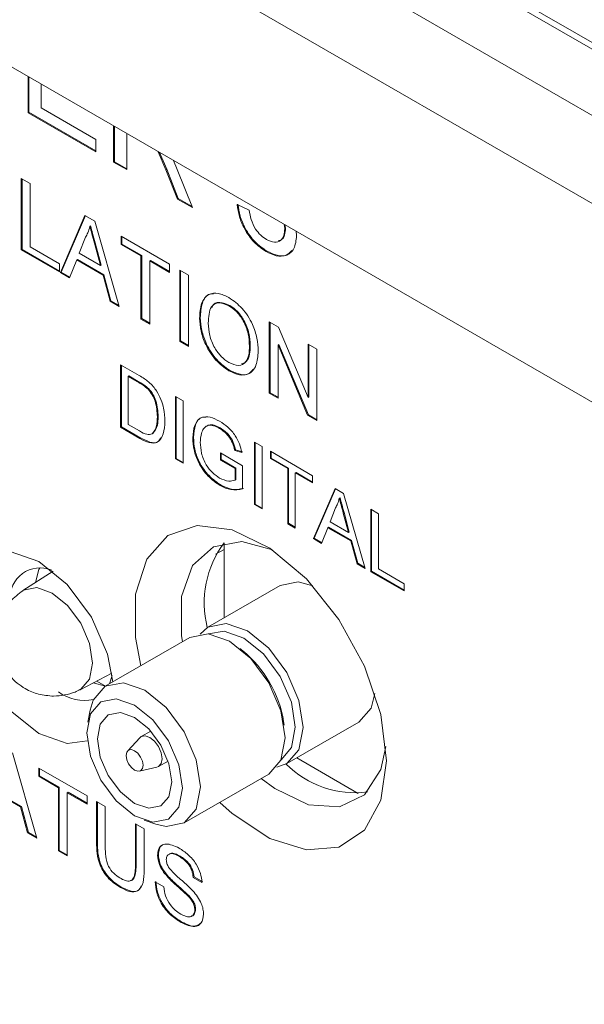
# Model space of a CAD drawing. Header units: millimetres. Extents: x 0 to 1727, y 0 to 1118.
# Tile 33 of 43: x 1412 to 1429, y 861 to 891. Entities that reach past the tile are written whole.
import ezdxf

# ---------------------------------------------------------------- set-up
doc = ezdxf.new("R2010")
doc.units = ezdxf.units.MM
doc.header["$LTSCALE"] = 2

msp = doc.modelspace()

# ---------------------------------------------------------------- linework, layer by layer
at = {"color": 7, "linetype": 'Continuous', "lineweight": 15}
for p, q in [((1280.443, 976.651), (1466.035, 869.511)), ((1280.683, 976.72), (1466.275, 869.58)), ((1278.647, 975.614), (1464.239, 868.474)), ((1463.042, 866.4), (1277.45, 973.54)), ((1270.757, 971.182), (1469.735, 856.314)), ((1472.13, 854.931), (1273.151, 969.799)), ((1411.987, 888.516), (1411.987, 889.651)), ((1412.011, 888.53), (1412.011, 889.637)), ((1412.396, 889.414), (1412.396, 888.666)), ((1412.396, 888.666), (1414.11, 887.677)), ((1412.011, 888.53), (1411.987, 888.516)), ((1414.11, 887.29), (1411.987, 888.516)), ((1414.11, 887.318), (1412.011, 888.53)), ((1414.669, 886.967), (1414.669, 888.103)), ((1414.693, 886.981), (1414.693, 888.089)), ((1414.11, 887.677), (1414.11, 887.29)), ((1415.079, 887.866), (1415.079, 886.731)), ((1416.31, 886.728), (1416.069, 887.294)), ((1416.334, 886.742), (1416.109, 887.271)), ((1414.693, 886.981), (1414.669, 886.967)), ((1415.079, 886.731), (1414.669, 886.967)), ((1415.079, 886.758), (1414.693, 886.981)), ((1416.334, 886.742), (1416.31, 886.728)), ((1416.672, 885.811), (1416.31, 886.728)), ((1416.696, 885.825), (1416.334, 886.742)), ((1416.548, 887.018), (1416.665, 886.741)), ((1416.665, 886.741), (1417.142, 885.54)), ((1411.776, 886.45), (1412.049, 886.292)), ((1411.776, 884.213), (1411.776, 886.45)), ((1411.8, 884.227), (1411.8, 886.436)), ((1412.049, 886.292), (1412.049, 884.314)), ((1416.696, 885.825), (1416.672, 885.811)), ((1417.142, 885.54), (1416.672, 885.811)), ((1417.128, 885.575), (1416.696, 885.825)), ((1418.543, 885.634), (1418.916, 885.462)), ((1413.001, 883.506), (1413.77, 885.299)), ((1413.025, 883.52), (1413.784, 885.29)), ((1413.77, 885.299), (1414.078, 885.121)), ((1413.948, 884.966), (1413.924, 884.952)), ((1414.078, 885.121), (1414.847, 882.44)), ((1420.033, 884.884), (1420.012, 885.018)), ((1420.057, 884.897), (1420.033, 884.884)), ((1420.057, 884.897), (1420.041, 885.001)), ((1413.792, 884.615), (1413.593, 884.11)), ((1414.905, 884.644), (1416.42, 883.769)), ((1414.905, 884.385), (1414.905, 884.644)), ((1414.929, 884.399), (1414.929, 884.63)), ((1420.394, 884.798), (1420.406, 884.665)), ((1412.049, 884.314), (1412.968, 883.783)), ((1414.09, 884.439), (1414.066, 884.425)), ((1414.254, 883.728), (1414.066, 884.425)), ((1414.278, 883.742), (1414.09, 884.439)), ((1414.929, 884.399), (1414.905, 884.385)), ((1415.526, 884.027), (1414.905, 884.385)), ((1415.55, 884.041), (1414.929, 884.399)), ((1411.8, 884.227), (1411.776, 884.213)), ((1412.968, 883.525), (1411.776, 884.213)), ((1412.968, 883.553), (1411.8, 884.227)), ((1413.593, 884.11), (1414.254, 883.728)), ((1415.55, 884.041), (1415.526, 884.027)), ((1415.526, 882.048), (1415.526, 884.027)), ((1415.55, 882.062), (1415.55, 884.041)), ((1419.471, 884.18), (1419.447, 884.166)), ((1412.968, 883.783), (1412.968, 883.525)), ((1413.511, 883.9), (1413.291, 883.339)), ((1413.535, 883.913), (1413.511, 883.9)), ((1414.337, 883.423), (1413.511, 883.9)), ((1414.361, 883.437), (1413.535, 883.913)), ((1414.278, 883.742), (1414.254, 883.728)), ((1415.823, 883.883), (1415.799, 883.869)), ((1416.42, 883.511), (1415.799, 883.869)), ((1415.799, 883.869), (1415.799, 881.89)), ((1416.42, 883.539), (1415.823, 883.883)), ((1416.42, 883.769), (1416.42, 883.511)), ((1413.025, 883.52), (1413.001, 883.506)), ((1413.291, 883.339), (1413.001, 883.506)), ((1413.299, 883.361), (1413.025, 883.52)), ((1414.361, 883.437), (1414.337, 883.423)), ((1414.557, 882.607), (1414.337, 883.423)), ((1414.581, 882.621), (1414.361, 883.437)), ((1416.743, 883.583), (1417.016, 883.425)), ((1416.743, 881.346), (1416.743, 883.583)), ((1416.767, 881.36), (1416.767, 883.569)), ((1417.016, 883.425), (1417.016, 881.188)), ((1414.581, 882.621), (1414.557, 882.607)), ((1414.847, 882.44), (1414.557, 882.607)), ((1414.838, 882.473), (1414.581, 882.621)), ((1418.309, 882.477), (1418.285, 882.463)), ((1417.387, 882.09), (1417.364, 882.076)), ((1415.55, 882.062), (1415.526, 882.048)), ((1415.799, 881.89), (1415.526, 882.048)), ((1415.799, 881.918), (1415.55, 882.062)), ((1419.549, 881.963), (1419.838, 881.796)), ((1419.549, 879.726), (1419.549, 881.963)), ((1419.573, 879.739), (1419.573, 881.949)), ((1419.838, 881.796), (1420.766, 879.591)), ((1416.767, 881.36), (1416.743, 881.346)), ((1417.016, 881.188), (1416.743, 881.346)), ((1417.016, 881.216), (1416.767, 881.36)), ((1418.952, 881.215), (1418.928, 881.201)), ((1419.846, 881.251), (1419.822, 881.237)), ((1420.75, 879.032), (1419.822, 881.237)), ((1419.822, 881.237), (1419.822, 879.568)), ((1420.774, 879.046), (1419.846, 881.251)), ((1420.766, 881.26), (1421.039, 881.102)), ((1420.766, 879.591), (1420.766, 881.26)), ((1420.79, 879.605), (1420.79, 881.246)), ((1421.039, 881.102), (1421.039, 878.865)), ((1414.888, 880.613), (1415.468, 880.278)), ((1414.888, 878.656), (1414.888, 880.613)), ((1414.912, 878.669), (1414.912, 880.599)), ((1415.151, 880.263), (1415.127, 880.249)), ((1415.127, 880.249), (1415.127, 878.743)), ((1415.471, 880.051), (1415.127, 880.249)), ((1415.495, 880.064), (1415.151, 880.263)), ((1418.306, 880.442), (1418.282, 880.428)), ((1415.495, 880.064), (1415.471, 880.051)), ((1415.775, 879.862), (1415.751, 879.849)), ((1416.605, 879.622), (1416.844, 879.484)), ((1416.605, 877.664), (1416.605, 879.622)), ((1419.573, 879.739), (1419.549, 879.726)), ((1419.822, 879.568), (1419.549, 879.726)), ((1419.822, 879.596), (1419.573, 879.739)), ((1416.629, 877.678), (1416.629, 879.608)), ((1416.844, 879.484), (1416.844, 877.526)), ((1420.79, 879.605), (1420.766, 879.591)), ((1420.774, 879.046), (1420.75, 879.032)), ((1421.039, 878.865), (1420.75, 879.032)), ((1421.039, 878.893), (1420.774, 879.046)), ((1415.127, 878.743), (1415.476, 878.542)), ((1416.064, 878.998), (1416.04, 878.984)), ((1414.912, 878.669), (1414.888, 878.656)), ((1415.495, 878.305), (1414.888, 878.656)), ((1415.519, 878.319), (1414.912, 878.669)), ((1415.901, 878.463), (1415.877, 878.449)), ((1418.013, 878.636), (1417.989, 878.622)), ((1415.519, 878.319), (1415.495, 878.305)), ((1417.172, 878.334), (1417.148, 878.32)), ((1419.082, 878.192), (1419.321, 878.054)), ((1419.082, 876.234), (1419.082, 878.192)), ((1419.106, 876.248), (1419.106, 878.178)), ((1418.017, 877.853), (1418.713, 877.451)), ((1418.017, 877.627), (1418.017, 877.853)), ((1418.041, 877.641), (1418.041, 877.839)), ((1418.49, 877.946), (1418.466, 877.932)), ((1418.685, 877.869), (1418.466, 877.932)), ((1418.709, 877.883), (1418.49, 877.946)), ((1419.321, 878.054), (1419.321, 876.096)), ((1419.582, 877.903), (1420.907, 877.138)), ((1419.582, 877.677), (1419.582, 877.903)), ((1419.606, 877.691), (1419.606, 877.889)), ((1416.629, 877.678), (1416.605, 877.664)), ((1416.844, 877.526), (1416.605, 877.664)), ((1416.844, 877.554), (1416.629, 877.678)), ((1418.041, 877.641), (1418.017, 877.627)), ((1418.474, 877.364), (1418.017, 877.627)), ((1418.497, 877.377), (1418.041, 877.641)), ((1419.606, 877.691), (1419.582, 877.677)), ((1420.125, 877.364), (1419.582, 877.677)), ((1420.149, 877.377), (1419.606, 877.691)), ((1418.497, 877.377), (1418.474, 877.364)), ((1418.474, 876.993), (1418.474, 877.364)), ((1418.497, 877.006), (1418.497, 877.377)), ((1418.713, 877.451), (1418.713, 876.727)), ((1420.149, 877.377), (1420.125, 877.364)), ((1420.125, 875.632), (1420.125, 877.364)), ((1420.149, 875.646), (1420.149, 877.377)), ((1420.388, 877.239), (1420.364, 877.226)), ((1420.907, 876.912), (1420.364, 877.226)), ((1420.364, 877.226), (1420.364, 875.494)), ((1420.907, 876.94), (1420.388, 877.239)), ((1418.036, 876.841), (1418.012, 876.827)), ((1418.497, 877.006), (1418.474, 876.993)), ((1420.907, 877.138), (1420.907, 876.912)), ((1420.936, 875.164), (1421.609, 876.733)), ((1420.96, 875.178), (1421.624, 876.724)), ((1421.609, 876.733), (1421.879, 876.577)), ((1421.879, 876.577), (1422.552, 874.231)), ((1419.106, 876.248), (1419.082, 876.234)), ((1419.321, 876.096), (1419.082, 876.234)), ((1419.321, 876.124), (1419.106, 876.248)), ((1421.768, 876.443), (1421.744, 876.429)), ((1421.628, 876.134), (1421.455, 875.693)), ((1421.893, 875.982), (1421.869, 875.968)), ((1422.033, 875.359), (1421.869, 875.968)), ((1422.057, 875.372), (1421.893, 875.982)), ((1422.733, 876.084), (1422.972, 875.946)), ((1422.733, 874.127), (1422.733, 876.084)), ((1422.757, 874.141), (1422.757, 876.07)), ((1422.972, 875.946), (1422.972, 874.215)), ((1420.149, 875.646), (1420.125, 875.632)), ((1420.364, 875.494), (1420.125, 875.632)), ((1420.364, 875.522), (1420.149, 875.646)), ((1421.455, 875.693), (1422.033, 875.359)), ((1421.383, 875.508), (1421.19, 875.017)), ((1421.407, 875.522), (1421.383, 875.508)), ((1422.105, 875.091), (1421.383, 875.508)), ((1422.129, 875.105), (1421.407, 875.522)), ((1422.057, 875.372), (1422.033, 875.359)), ((1418.129, 875.029), (1418.129, 872.684)), ((1420.96, 875.178), (1420.936, 875.164)), ((1421.19, 875.017), (1420.936, 875.164)), ((1421.199, 875.04), (1420.96, 875.178)), ((1422.129, 875.105), (1422.105, 875.091)), ((1422.298, 874.378), (1422.105, 875.091)), ((1422.322, 874.392), (1422.129, 875.105)), ((1417.864, 874.676), (1418.129, 874.829)), ((1422.322, 874.392), (1422.298, 874.378)), ((1422.552, 874.231), (1422.298, 874.378)), ((1422.542, 874.264), (1422.322, 874.392)), ((1412.77, 874.14), (1411.823, 873.535)), ((1412.711, 874.102), (1412.711, 874.185)), ((1422.757, 874.141), (1422.733, 874.127)), ((1423.776, 873.525), (1422.733, 874.127)), ((1423.776, 873.552), (1422.757, 874.141)), ((1422.972, 874.215), (1423.776, 873.75)), ((1419.887, 873.699), (1417.626, 872.394)), ((1423.776, 873.75), (1423.776, 873.525)), ((1417.063, 872.069), (1414.407, 870.536)), ((1418.718, 871.649), (1418.627, 871.722)), ((1413.616, 870.429), (1414.613, 870.947)), ((1414.418, 870.542), (1414.142, 870.702)), ((1414.544, 870.615), (1414.624, 870.877)), ((1414.03, 870.644), (1414.411, 870.538)), ((1413.93, 869.786), (1413.856, 869.407)), ((1415.834, 869.132), (1415.535, 868.959)), ((1420.017, 869.315), (1419.999, 869.43)), ((1420.098, 868.112), (1422.359, 869.417)), ((1415.491, 868.924), (1415.11, 868.512)), ((1411.495, 868.452), (1412.264, 865.771)), ((1420.41, 868.292), (1422.334, 867.181)), ((1412.322, 867.975), (1413.837, 867.1)), ((1412.322, 867.717), (1412.322, 867.975)), ((1412.346, 867.73), (1412.346, 867.961)), ((1415.478, 867.875), (1416.026, 867.999)), ((1416.078, 868.019), (1416.377, 868.192)), ((1412.346, 867.73), (1412.322, 867.717)), ((1412.943, 867.358), (1412.322, 867.717)), ((1412.967, 867.372), (1412.346, 867.73)), ((1416.879, 866.253), (1419.536, 867.787)), ((1412.967, 867.372), (1412.943, 867.358)), ((1412.943, 865.379), (1412.943, 867.358)), ((1412.967, 865.393), (1412.967, 867.372)), ((1411.754, 866.754), (1410.928, 867.231)), ((1411.778, 866.768), (1410.952, 867.244)), ((1413.24, 867.214), (1413.216, 867.2)), ((1413.837, 866.842), (1413.216, 867.2)), ((1413.216, 867.2), (1413.216, 865.222)), ((1413.837, 866.87), (1413.24, 867.214)), ((1413.837, 867.1), (1413.837, 866.842)), ((1411.778, 866.768), (1411.754, 866.754)), ((1411.974, 865.938), (1411.754, 866.754)), ((1411.998, 865.952), (1411.778, 866.768)), ((1414.135, 866.928), (1414.408, 866.77)), ((1414.135, 865.641), (1414.135, 866.928)), ((1414.159, 865.655), (1414.159, 866.914)), ((1414.408, 866.77), (1414.408, 865.498)), ((1415.352, 866.226), (1415.625, 866.068)), ((1415.352, 864.953), (1415.352, 866.226)), ((1415.376, 864.967), (1415.376, 866.212)), ((1415.625, 866.068), (1415.625, 864.781)), ((1415.626, 866.34), (1415.991, 866.215)), ((1411.998, 865.952), (1411.974, 865.938)), ((1412.264, 865.771), (1411.974, 865.938)), ((1412.255, 865.804), (1411.998, 865.952)), ((1414.159, 865.655), (1414.135, 865.641)), ((1412.967, 865.393), (1412.943, 865.379)), ((1413.216, 865.222), (1412.943, 865.379)), ((1413.216, 865.249), (1412.967, 865.393)), ((1416.071, 865.254), (1416.047, 865.24)), ((1416.755, 865.214), (1416.731, 865.2)), ((1415.376, 864.967), (1415.352, 864.953)), ((1416.357, 864.605), (1416.333, 864.592)), ((1417.189, 864.562), (1417.165, 864.548)), ((1417.438, 864.39), (1417.165, 864.548)), ((1417.462, 864.404), (1417.189, 864.562)), ((1414.909, 864.243), (1414.885, 864.23)), ((1415.973, 864.404), (1416.246, 864.247)), ((1417.032, 863.968), (1417.008, 863.954)), ((1417.238, 863.547), (1417.215, 863.533)), ((1416.808, 863.147), (1416.784, 863.133))]:
    msp.add_line(p, q, dxfattribs=at)
at = {"color": 7, "linetype": 'Continuous', "lineweight": 15, "flags": 128}
for points in [[(1415.525, 871.181), (1415.36, 872.062), (1415.36, 873.422), (1415.707, 874.521), (1416.37, 875.262), (1417.291, 875.578), (1418.387, 875.442), (1419.562, 874.866), (1420.71, 873.9), (1421.73, 872.632), (1422.531, 871.172), (1423.042, 869.652), (1423.218, 868.205), (1423.218, 868.205)], [(1419.645, 874.81), (1418.686, 875.07), (1417.796, 874.912), (1417.142, 874.319), (1416.796, 873.356), (1416.796, 872.128), (1416.826, 871.932)], [(1413.84, 868.828), (1413.215, 868.746), (1412.322, 869.056), (1411.428, 869.777), (1410.671, 870.799), (1410.165, 871.966), (1409.987, 873.1), (1410.165, 874.029), (1410.671, 874.612), (1411.428, 874.759), (1412.322, 874.449), (1413.215, 873.728), (1413.973, 872.706), (1414.479, 871.539), (1414.646, 870.673)], [(1412.355, 874.253), (1412.325, 874.193), (1412.216, 873.786)], [(1419.887, 873.699), (1420.454, 873.809), (1420.914, 873.682)], [(1411.823, 873.535), (1411.846, 873.549), (1412.257, 873.629), (1412.743, 873.46), (1413.228, 873.068), (1413.64, 872.513), (1413.915, 871.879), (1414.011, 871.263), (1413.915, 870.758), (1413.64, 870.442), (1413.616, 870.429)], [(1417.377, 872.175), (1417.626, 872.394), (1418.193, 872.504), (1418.862, 872.271), (1419.531, 871.732), (1420.098, 870.967), (1420.477, 870.093), (1420.61, 869.243), (1420.477, 868.548), (1420.098, 868.112), (1419.784, 868.005)], [(1417.64, 872.178), (1418.135, 872.265), (1418.752, 872.05), (1419.369, 871.553), (1419.892, 870.847), (1420.241, 870.042), (1420.364, 869.259), (1420.241, 868.618), (1419.918, 868.232)], [(1417.063, 872.069), (1417.631, 872.179), (1418.3, 871.947), (1418.969, 871.407), (1419.536, 870.642), (1419.915, 869.768), (1420.048, 868.919)], [(1413.93, 869.786), (1414.028, 870.099), (1414.407, 870.536), (1414.974, 870.646), (1415.643, 870.413), (1416.312, 869.873), (1416.879, 869.108), (1417.258, 868.235), (1417.391, 867.385), (1417.258, 866.69), (1416.879, 866.253), (1416.312, 866.143), (1415.991, 866.215)], [(1415.327, 869.946), (1415.902, 869.483), (1416.389, 868.825), (1416.715, 868.075), (1416.829, 867.345), (1416.715, 866.748), (1416.389, 866.373), (1415.902, 866.278), (1415.327, 866.478), (1414.753, 866.942), (1414.265, 867.599), (1413.94, 868.35), (1413.826, 869.079), (1413.94, 869.677), (1414.265, 870.051), (1414.753, 870.146), (1415.327, 869.946)], [(1422.858, 870.315), (1422.738, 869.853), (1422.359, 869.417), (1422.359, 869.417)], [(1416.493, 867.539), (1416.404, 867.075), (1416.152, 866.785), (1415.773, 866.711), (1415.327, 866.866), (1414.881, 867.226), (1414.503, 867.736), (1414.25, 868.319), (1414.162, 868.885), (1414.25, 869.349), (1414.503, 869.64), (1414.881, 869.713), (1415.327, 869.558), (1415.773, 869.198), (1416.152, 868.688), (1416.404, 868.106), (1416.493, 867.539)], [(1415.491, 868.924), (1415.535, 868.959), (1415.659, 868.983), (1415.806, 868.932), (1415.953, 868.813), (1416.078, 868.645), (1416.161, 868.454), (1416.19, 868.267), (1416.161, 868.115), (1416.078, 868.019), (1416.026, 867.999)], [(1420.048, 868.919), (1419.915, 868.223), (1419.536, 867.787), (1419.536, 867.787)], [(1415.063, 868.365), (1415.083, 868.47), (1415.14, 868.536), (1415.226, 868.553), (1415.327, 868.517), (1415.428, 868.436), (1415.514, 868.32), (1415.572, 868.188), (1415.592, 868.06), (1415.572, 867.955), (1415.514, 867.889), (1415.428, 867.872), (1415.327, 867.907), (1415.226, 867.989), (1415.14, 868.104), (1415.083, 868.236), (1415.063, 868.365)], [(1419.298, 867.65), (1419.718, 867.335), (1420.779, 866.824), (1421.753, 866.755), (1422.536, 867.135), (1423.043, 867.924), (1423.2, 868.651)], [(1423.218, 868.205), (1423.042, 866.962), (1422.531, 866.031), (1421.73, 865.497), (1420.71, 865.406), (1419.562, 865.766), (1418.387, 866.546), (1417.997, 866.899)]]:
    msp.add_lwpolyline(points, dxfattribs=at)
at = {"color": 7, "linetype": 'Continuous', "lineweight": 15}
for centre, radius, start, end in [((1420.677, 873.152), 3.168, 143.5368, 194.0931), ((1412.366, 873.311), 0.94, 68.2117, 184.3268), ((1416.392, 868.827), 3.657, 9.4912, 50.5033), ((1413.761, 871.491), 1.396, 233.8789, 281.4716), ((1422.239, 870.247), 3.048, 224.7975, 277.3179)]:
    msp.add_arc(centre, radius, start, end, dxfattribs=at)
for points, knots in [([(1419.447, 884.166), (1419.32, 884.252), (1419.067, 884.425), (1418.774, 884.843), (1418.593, 885.265), (1418.56, 885.511), (1418.543, 885.634)], [0, 0, 0, 0, 0.27991, 0.5592513, 0.7794783, 1, 1, 1, 1]), ([(1419.471, 884.18), (1419.344, 884.266), (1419.091, 884.439), (1418.798, 884.857), (1418.617, 885.279), (1418.584, 885.525), (1418.567, 885.648)], [0, 0, 0, 0, 0.27991, 0.5592513, 0.7794783, 1, 1, 1, 1]), ([(1418.916, 885.462), (1418.935, 885.364), (1418.973, 885.169), (1419.095, 884.882), (1419.277, 884.665), (1419.399, 884.585), (1419.461, 884.545)], [0, 0, 0, 0, 0.2808811, 0.5600693, 0.7796464, 1, 1, 1, 1]), ([(1413.924, 884.952), (1413.905, 884.883), (1413.872, 884.759), (1413.816, 884.659), (1413.792, 884.615)], [0, 0, 0, 0, 0.559911, 1, 1, 1, 1]), ([(1414.066, 884.425), (1414.04, 884.523), (1413.992, 884.699), (1413.945, 884.875), (1413.924, 884.952)], [0, 0, 0, 0, 0.560011, 1, 1, 1, 1]), ([(1414.09, 884.439), (1414.064, 884.537), (1414.016, 884.713), (1413.969, 884.888), (1413.948, 884.966)], [0, 0, 0, 0, 0.560011, 1, 1, 1, 1]), ([(1419.461, 884.545), (1419.547, 884.505), (1419.718, 884.424), (1419.91, 884.496), (1420.018, 884.659), (1420.028, 884.809), (1420.033, 884.884)], [0, 0, 0, 0, 0.279874, 0.558993, 0.779314, 1, 1, 1, 1]), ([(1419.83, 884.502), (1419.866, 884.51), (1419.959, 884.529), (1420.041, 884.677), (1420.052, 884.824), (1420.057, 884.897)], [0, 0, 0, 0, 0.247909, 0.623644, 1, 1, 1, 1]), ([(1420.406, 884.665), (1420.389, 884.515), (1420.355, 884.215), (1420.09, 884.019), (1419.773, 884.005), (1419.556, 884.112), (1419.447, 884.166)], [0, 0, 0, 0, 0.279401, 0.559068, 0.779376, 1, 1, 1, 1]), ([(1420.256, 884.2), (1420.202, 884.142), (1420.086, 884.018), (1419.795, 884.022), (1419.579, 884.127), (1419.471, 884.18)], [0, 0, 0, 0, 0.301385, 0.650442, 1, 1, 1, 1]), ([(1417.364, 882.076), (1417.373, 882.239), (1417.392, 882.562), (1417.618, 882.838), (1417.942, 882.887), (1418.169, 882.777), (1418.284, 882.722)], [0, 0, 0, 0, 0.28057, 0.559575, 0.779564, 1, 1, 1, 1]), ([(1417.387, 882.09), (1417.398, 882.249), (1417.42, 882.567), (1417.593, 882.831), (1417.758, 882.841), (1417.797, 882.843)], [0, 0, 0, 0, 0.434842, 0.867257, 1, 1, 1, 1]), ([(1418.284, 882.722), (1418.426, 882.62), (1418.711, 882.417), (1419.025, 881.92), (1419.179, 881.441), (1419.194, 881.175), (1419.201, 881.041)], [0, 0, 0, 0, 0.279565, 0.5585852, 0.7790871, 1, 1, 1, 1]), ([(1418.285, 882.463), (1418.176, 882.509), (1417.959, 882.6), (1417.661, 882.435), (1417.646, 882.112), (1417.637, 881.915)], [0, 0, 0, 0, 0.280127, 0.559653, 1, 1, 1, 1]), ([(1418.309, 882.477), (1418.204, 882.519), (1417.994, 882.603), (1417.778, 882.544), (1417.757, 882.419), (1417.755, 882.405)], [0, 0, 0, 0, 0.472218, 0.943422, 1, 1, 1, 1]), ([(1418.928, 881.201), (1418.921, 881.327), (1418.908, 881.578), (1418.763, 881.97), (1418.534, 882.289), (1418.368, 882.405), (1418.285, 882.463)], [0, 0, 0, 0, 0.280797, 0.560072, 0.779988, 1, 1, 1, 1]), ([(1418.952, 881.215), (1418.945, 881.341), (1418.932, 881.592), (1418.787, 881.984), (1418.558, 882.303), (1418.392, 882.419), (1418.309, 882.477)], [0, 0, 0, 0, 0.280797, 0.560072, 0.779988, 1, 1, 1, 1]), ([(1418.306, 880.442), (1418.166, 880.541), (1417.887, 880.74), (1417.577, 881.224), (1417.416, 881.694), (1417.397, 881.958), (1417.387, 882.09)], [0, 0, 0, 0, 0.2796, 0.558767, 0.779311, 1, 1, 1, 1]), ([(1418.282, 880.428), (1418.142, 880.527), (1417.863, 880.726), (1417.553, 881.211), (1417.392, 881.68), (1417.373, 881.944), (1417.364, 882.076)], [0, 0, 0, 0, 0.2796, 0.558767, 0.779311, 1, 1, 1, 1]), ([(1417.637, 881.915), (1417.643, 881.791), (1417.656, 881.545), (1417.813, 881.163), (1418.037, 880.854), (1418.2, 880.743), (1418.281, 880.687)], [0, 0, 0, 0, 0.280657, 0.559886, 0.779852, 1, 1, 1, 1]), ([(1418.281, 880.687), (1418.387, 880.641), (1418.6, 880.55), (1418.82, 880.679), (1418.917, 880.92), (1418.924, 881.107), (1418.928, 881.201)], [0, 0, 0, 0, 0.279103, 0.558196, 0.778808, 1, 1, 1, 1]), ([(1418.677, 880.644), (1418.736, 880.664), (1418.861, 880.707), (1418.939, 880.937), (1418.948, 881.122), (1418.952, 881.215)], [0, 0, 0, 0, 0.308776, 0.653935, 1, 1, 1, 1]), ([(1419.201, 881.041), (1419.189, 880.884), (1419.165, 880.571), (1418.939, 880.304), (1418.616, 880.273), (1418.394, 880.376), (1418.282, 880.428)], [0, 0, 0, 0, 0.280353, 0.559503, 0.779629, 1, 1, 1, 1]), ([(1415.468, 880.278), (1415.524, 880.245), (1415.624, 880.187), (1415.723, 880.111), (1415.767, 880.077)], [0, 0, 0, 0, 0.560165, 1, 1, 1, 1]), ([(1419.036, 880.478), (1419.002, 880.427), (1418.913, 880.295), (1418.636, 880.292), (1418.416, 880.392), (1418.306, 880.442)], [0, 0, 0, 0, 0.238442, 0.61901, 1, 1, 1, 1]), ([(1415.751, 879.849), (1415.699, 879.893), (1415.607, 879.972), (1415.512, 880.027), (1415.471, 880.051)], [0, 0, 0, 0, 0.559239, 1, 1, 1, 1]), ([(1415.775, 879.862), (1415.723, 879.907), (1415.631, 879.986), (1415.536, 880.04), (1415.495, 880.064)], [0, 0, 0, 0, 0.559239, 1, 1, 1, 1]), ([(1415.767, 880.077), (1415.817, 880.032), (1415.907, 879.95), (1415.981, 879.842), (1416.014, 879.795)], [0, 0, 0, 0, 0.55984, 1, 1, 1, 1]), ([(1416.04, 878.984), (1416.032, 879.144), (1416.021, 879.367), (1415.886, 879.678), (1415.796, 879.792), (1415.751, 879.849)], [0, 0, 0, 0, 0.559154, 0.780042, 1, 1, 1, 1]), ([(1416.064, 878.998), (1416.056, 879.158), (1416.045, 879.38), (1415.91, 879.692), (1415.82, 879.806), (1415.775, 879.862)], [0, 0, 0, 0, 0.559154, 0.780042, 1, 1, 1, 1]), ([(1416.014, 879.795), (1416.063, 879.706), (1416.163, 879.53), (1416.26, 879.194), (1416.272, 878.976), (1416.279, 878.842)], [0, 0, 0, 0, 0.27977, 0.559928, 1, 1, 1, 1]), ([(1416.279, 878.842), (1416.27, 878.704), (1416.253, 878.429), (1416.081, 878.16), (1415.788, 878.15), (1415.593, 878.253), (1415.495, 878.305)], [0, 0, 0, 0, 0.280842, 0.559953, 0.779067, 1, 1, 1, 1]), ([(1415.877, 878.449), (1415.933, 878.525), (1416.035, 878.661), (1416.038, 878.885), (1416.04, 878.984)], [0, 0, 0, 0, 0.557455, 1, 1, 1, 1]), ([(1415.901, 878.463), (1415.957, 878.539), (1416.059, 878.674), (1416.062, 878.899), (1416.064, 878.998)], [0, 0, 0, 0, 0.557455, 1, 1, 1, 1]), ([(1417.148, 878.32), (1417.16, 878.461), (1417.185, 878.742), (1417.389, 878.988), (1417.691, 878.995), (1417.892, 878.895), (1417.993, 878.845)], [0, 0, 0, 0, 0.2803454, 0.5593161, 0.7793263, 1, 1, 1, 1]), ([(1417.172, 878.334), (1417.185, 878.472), (1417.212, 878.748), (1417.37, 878.983), (1417.522, 878.978), (1417.558, 878.977)], [0, 0, 0, 0, 0.4335106, 0.8648955, 1, 1, 1, 1]), ([(1417.989, 878.622), (1417.926, 878.654), (1417.799, 878.72), (1417.635, 878.727), (1417.517, 878.662), (1417.472, 878.585), (1417.45, 878.546)], [0, 0, 0, 0, 0.2802801, 0.5599507, 0.7798444, 1, 1, 1, 1]), ([(1418.013, 878.636), (1417.95, 878.668), (1417.824, 878.732), (1417.663, 878.745), (1417.593, 878.696), (1417.565, 878.676)], [0, 0, 0, 0, 0.376553, 0.752287, 1, 1, 1, 1]), ([(1417.993, 878.845), (1418.08, 878.788), (1418.254, 878.674), (1418.48, 878.421), (1418.624, 878.131), (1418.664, 877.957), (1418.685, 877.869)], [0, 0, 0, 0, 0.280411, 0.559858, 0.779466, 1, 1, 1, 1]), ([(1415.476, 878.542), (1415.559, 878.494), (1415.705, 878.41), (1415.824, 878.437), (1415.877, 878.449)], [0, 0, 0, 0, 0.561862, 1, 1, 1, 1]), ([(1417.45, 878.546), (1417.43, 878.487), (1417.393, 878.381), (1417.389, 878.25), (1417.387, 878.192)], [0, 0, 0, 0, 0.559781, 1, 1, 1, 1]), ([(1418.466, 877.932), (1418.447, 878.01), (1418.41, 878.166), (1418.244, 878.443), (1418.086, 878.554), (1417.989, 878.622)], [0, 0, 0, 0, 0.281596, 0.560879, 1, 1, 1, 1]), ([(1418.49, 877.946), (1418.471, 878.024), (1418.434, 878.18), (1418.268, 878.457), (1418.11, 878.568), (1418.013, 878.636)], [0, 0, 0, 0, 0.281596, 0.560879, 1, 1, 1, 1]), ([(1416.152, 878.328), (1416.126, 878.281), (1416.058, 878.155), (1415.808, 878.169), (1415.616, 878.269), (1415.519, 878.319)], [0, 0, 0, 0, 0.232648, 0.614739, 1, 1, 1, 1]), ([(1418.012, 876.827), (1417.883, 876.915), (1417.627, 877.092), (1417.323, 877.522), (1417.172, 877.957), (1417.156, 878.199), (1417.148, 878.32)], [0, 0, 0, 0, 0.280202, 0.559022, 0.779281, 1, 1, 1, 1]), ([(1418.036, 876.841), (1417.907, 876.929), (1417.651, 877.106), (1417.347, 877.535), (1417.196, 877.971), (1417.18, 878.213), (1417.172, 878.334)], [0, 0, 0, 0, 0.280202, 0.559022, 0.779281, 1, 1, 1, 1]), ([(1417.387, 878.192), (1417.392, 878.078), (1417.403, 877.851), (1417.544, 877.49), (1417.767, 877.22), (1417.917, 877.116), (1417.992, 877.064)], [0, 0, 0, 0, 0.280807, 0.55949, 0.779459, 1, 1, 1, 1]), ([(1417.992, 877.064), (1418.09, 877.021), (1418.266, 876.944), (1418.41, 876.978), (1418.474, 876.993)], [0, 0, 0, 0, 0.559415, 1, 1, 1, 1]), ([(1418.737, 876.741), (1418.617, 876.715), (1418.405, 876.667), (1418.149, 876.788), (1418.036, 876.841)], [0, 0, 0, 0, 0.5599313, 1, 1, 1, 1]), ([(1418.713, 876.727), (1418.594, 876.701), (1418.381, 876.654), (1418.125, 876.774), (1418.012, 876.827)], [0, 0, 0, 0, 0.5599313, 1, 1, 1, 1]), ([(1421.744, 876.429), (1421.728, 876.369), (1421.699, 876.26), (1421.65, 876.173), (1421.628, 876.134)], [0, 0, 0, 0, 0.559916, 1, 1, 1, 1]), ([(1421.869, 875.968), (1421.845, 876.054), (1421.804, 876.208), (1421.762, 876.361), (1421.744, 876.429)], [0, 0, 0, 0, 0.5599925, 1, 1, 1, 1]), ([(1421.893, 875.982), (1421.869, 876.068), (1421.828, 876.222), (1421.786, 876.375), (1421.768, 876.443)], [0, 0, 0, 0, 0.5599925, 1, 1, 1, 1]), ([(1411.823, 873.532), (1411.686, 873.428), (1411.39, 873.204), (1411.088, 872.691), (1410.953, 872.061), (1411.061, 871.403), (1411.392, 870.836), (1411.838, 870.47), (1412.318, 870.264), (1412.629, 870.24), (1412.789, 870.227)], [0, 0, 0, 0, 0.111953, 0.239987, 0.378816, 0.525152, 0.664126, 0.798067, 0.89556, 1, 1, 1, 1]), ([(1412.789, 870.227), (1413.021, 870.246), (1413.311, 870.271), (1413.561, 870.407), (1413.611, 870.434)], [0, 0, 0, 0, 0.801095, 1, 1, 1, 1]), ([(1414.885, 864.23), (1414.761, 864.309), (1414.516, 864.466), (1414.227, 864.898), (1414.144, 865.304), (1414.138, 865.529), (1414.135, 865.641)], [0, 0, 0, 0, 0.280729, 0.557901, 0.778402, 1, 1, 1, 1]), ([(1414.909, 864.243), (1414.785, 864.323), (1414.54, 864.48), (1414.251, 864.911), (1414.168, 865.318), (1414.162, 865.542), (1414.159, 865.655)], [0, 0, 0, 0, 0.280729, 0.557901, 0.778402, 1, 1, 1, 1]), ([(1414.408, 865.498), (1414.409, 865.403), (1414.41, 865.214), (1414.482, 864.907), (1414.669, 864.657), (1414.798, 864.572), (1414.863, 864.529)], [0, 0, 0, 0, 0.281788, 0.560123, 0.779384, 1, 1, 1, 1]), ([(1416.047, 865.24), (1416.054, 865.305), (1416.067, 865.436), (1416.163, 865.561), (1416.373, 865.626), (1416.577, 865.531), (1416.72, 865.465)], [0, 0, 0, 0, 0.187029, 0.374122, 0.561145, 1, 1, 1, 1]), ([(1416.071, 865.254), (1416.078, 865.318), (1416.092, 865.447), (1416.169, 865.562), (1416.244, 865.58), (1416.27, 865.586)], [0, 0, 0, 0, 0.394592, 0.789317, 1, 1, 1, 1]), ([(1416.72, 865.465), (1416.816, 865.402), (1417.007, 865.278), (1417.255, 864.994), (1417.407, 864.669), (1417.428, 864.483), (1417.438, 864.39)], [0, 0, 0, 0, 0.280805, 0.560153, 0.779877, 1, 1, 1, 1]), ([(1416.333, 864.592), (1416.29, 864.645), (1416.203, 864.752), (1416.078, 864.981), (1416.059, 865.142), (1416.047, 865.24)], [0, 0, 0, 0, 0.281443, 0.562266, 1, 1, 1, 1]), ([(1416.357, 864.605), (1416.314, 864.659), (1416.227, 864.766), (1416.102, 864.995), (1416.083, 865.156), (1416.071, 865.254)], [0, 0, 0, 0, 0.281443, 0.562266, 1, 1, 1, 1]), ([(1416.731, 865.2), (1416.678, 865.228), (1416.573, 865.285), (1416.433, 865.303), (1416.337, 865.237), (1416.326, 865.148), (1416.32, 865.103)], [0, 0, 0, 0, 0.281308, 0.560818, 0.780685, 1, 1, 1, 1]), ([(1416.755, 865.214), (1416.702, 865.241), (1416.598, 865.296), (1416.466, 865.322), (1416.418, 865.276), (1416.403, 865.261)], [0, 0, 0, 0, 0.401804, 0.801039, 1, 1, 1, 1]), ([(1417.165, 864.548), (1417.154, 864.621), (1417.134, 864.766), (1416.977, 865.039), (1416.824, 865.139), (1416.731, 865.2)], [0, 0, 0, 0, 0.281101, 0.560284, 1, 1, 1, 1]), ([(1417.189, 864.562), (1417.178, 864.635), (1417.158, 864.78), (1417.001, 865.053), (1416.848, 865.153), (1416.755, 865.214)], [0, 0, 0, 0, 0.281101, 0.560284, 1, 1, 1, 1]), ([(1414.863, 864.529), (1414.92, 864.499), (1415.033, 864.439), (1415.2, 864.412), (1415.351, 864.569), (1415.352, 864.795), (1415.352, 864.953)], [0, 0, 0, 0, 0.187568, 0.374234, 0.55972, 1, 1, 1, 1]), ([(1415.197, 864.45), (1415.203, 864.449), (1415.261, 864.442), (1415.369, 864.599), (1415.373, 864.815), (1415.376, 864.967)], [0, 0, 0, 0, 0.0308783, 0.3181395, 1, 1, 1, 1]), ([(1416.32, 865.103), (1416.324, 865.059), (1416.33, 864.982), (1416.372, 864.901), (1416.39, 864.865)], [0, 0, 0, 0, 0.559606, 1, 1, 1, 1]), ([(1416.39, 864.865), (1416.472, 864.771), (1416.607, 864.615), (1416.813, 864.445), (1416.985, 864.293), (1417.096, 864.181), (1417.152, 864.125)], [0, 0, 0, 0, 0.3384168, 0.55898, 0.7795372, 1, 1, 1, 1]), ([(1415.625, 864.781), (1415.623, 864.642), (1415.619, 864.365), (1415.456, 864.092), (1415.171, 864.082), (1414.98, 864.18), (1414.885, 864.23)], [0, 0, 0, 0, 0.281628, 0.559161, 0.778978, 1, 1, 1, 1]), ([(1417.008, 863.954), (1416.932, 864.027), (1416.806, 864.146), (1416.627, 864.301), (1416.477, 864.438), (1416.381, 864.54), (1416.333, 864.592)], [0, 0, 0, 0, 0.339933, 0.560025, 0.780084, 1, 1, 1, 1]), ([(1417.032, 863.968), (1416.956, 864.041), (1416.829, 864.16), (1416.651, 864.315), (1416.501, 864.452), (1416.405, 864.554), (1416.357, 864.605)], [0, 0, 0, 0, 0.339933, 0.560025, 0.780084, 1, 1, 1, 1]), ([(1415.533, 864.277), (1415.507, 864.223), (1415.441, 864.089), (1415.191, 864.1), (1415.003, 864.196), (1414.909, 864.243)], [0, 0, 0, 0, 0.252922, 0.62544, 1, 1, 1, 1]), ([(1416.784, 863.133), (1416.671, 863.205), (1416.446, 863.348), (1416.163, 863.699), (1416.003, 864.081), (1415.983, 864.297), (1415.973, 864.404)], [0, 0, 0, 0, 0.280809, 0.559561, 0.779619, 1, 1, 1, 1]), ([(1416.808, 863.147), (1416.695, 863.219), (1416.47, 863.362), (1416.187, 863.713), (1416.027, 864.095), (1416.007, 864.311), (1415.997, 864.418)], [0, 0, 0, 0, 0.280809, 0.559561, 0.779619, 1, 1, 1, 1]), ([(1416.246, 864.247), (1416.257, 864.155), (1416.279, 863.973), (1416.422, 863.704), (1416.598, 863.512), (1416.714, 863.436), (1416.772, 863.398)], [0, 0, 0, 0, 0.280633, 0.558681, 0.779202, 1, 1, 1, 1]), ([(1417.215, 863.533), (1417.211, 863.573), (1417.205, 863.654), (1417.134, 863.813), (1417.056, 863.901), (1417.008, 863.954)], [0, 0, 0, 0, 0.28009, 0.559965, 1, 1, 1, 1]), ([(1417.238, 863.547), (1417.235, 863.587), (1417.229, 863.668), (1417.158, 863.827), (1417.08, 863.914), (1417.032, 863.968)], [0, 0, 0, 0, 0.28009, 0.559965, 1, 1, 1, 1]), ([(1417.152, 864.125), (1417.203, 864.066), (1417.305, 863.947), (1417.416, 863.745), (1417.478, 863.552), (1417.485, 863.444), (1417.488, 863.391)], [0, 0, 0, 0, 0.280362, 0.559908, 0.779856, 1, 1, 1, 1]), ([(1416.772, 863.398), (1416.83, 863.369), (1416.946, 863.31), (1417.096, 863.306), (1417.195, 863.387), (1417.208, 863.484), (1417.215, 863.533)], [0, 0, 0, 0, 0.280923, 0.560813, 0.780504, 1, 1, 1, 1]), ([(1417.488, 863.391), (1417.472, 863.291), (1417.441, 863.091), (1417.178, 862.958), (1416.934, 863.067), (1416.784, 863.133)], [0, 0, 0, 0, 0.279942, 0.560072, 1, 1, 1, 1]), ([(1417.112, 863.338), (1417.115, 863.338), (1417.16, 863.337), (1417.217, 863.405), (1417.231, 863.5), (1417.238, 863.547)], [0, 0, 0, 0, 0.044885, 0.522655, 1, 1, 1, 1]), ([(1417.394, 863.112), (1417.345, 863.074), (1417.197, 862.961), (1416.963, 863.073), (1416.808, 863.147)], [0, 0, 0, 0, 0.334925, 1, 1, 1, 1])]:
    msp.add_open_spline(points, degree=3, knots=knots, dxfattribs=at)

doc.saveas('drawing.dxf')
